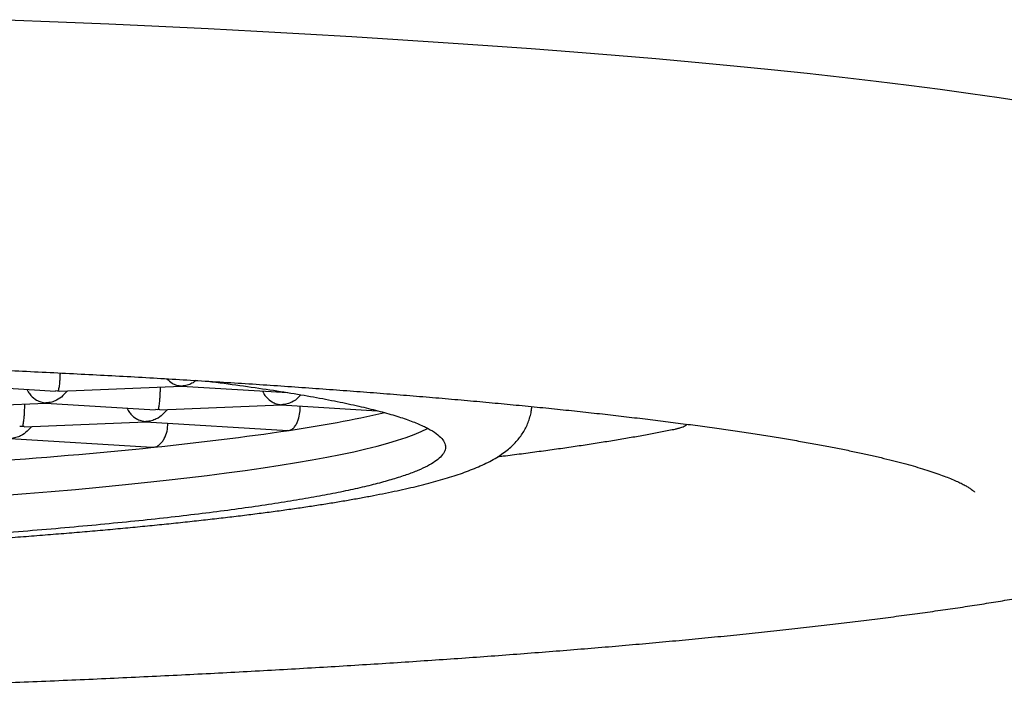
# Model space of a CAD drawing. Header units: millimetres. Extents: x 8 to 1110, y 12 to 730.
# Tile 21 of 27: x 633.75 to 640.29, y 599.56 to 604.07. Entities that reach past the tile are written whole.
import ezdxf

# ---------------------------------------------------------------- set-up
doc = ezdxf.new("R2010")
doc.units = ezdxf.units.MM

msp = doc.modelspace()

# ---------------------------------------------------------------- linework, layer by layer
at = {"color": 7, "linetype": 'Continuous', "lineweight": 30}
for p, q in [((633.2607, 601.6503), (633.9883, 601.6059)), ((634.0185, 601.6055), (634.825, 601.6383)), ((634.8247, 601.6383), (635.5323, 601.5952)), ((634.8265, 601.6391), (634.825, 601.6394)), ((634.005, 601.6057), (633.9884, 601.607)), ((634.005, 601.6057), (634.0184, 601.6066)), ((634.0372, 601.5755), (634.0694, 601.6076)), ((635.6012, 601.5636), (635.6187, 601.581)), ((633.1179, 601.4935), (633.9245, 601.5262)), ((633.9242, 601.5262), (634.6518, 601.4818)), ((633.926, 601.527), (633.9245, 601.5273)), ((634.6821, 601.4815), (635.4885, 601.5143)), ((635.4883, 601.5143), (636.1258, 601.4754)), ((635.49, 601.5151), (635.4885, 601.5154)), ((635.6143, 601.5058), (635.6143, 601.5066)), ((634.6685, 601.4817), (634.6519, 601.4829)), ((634.6821, 601.4826), (634.6685, 601.4817)), ((634.7007, 601.4515), (634.733, 601.4836)), ((633.768, 601.3696), (633.7514, 601.3709)), ((633.7816, 601.3705), (633.768, 601.3696)), ((633.7816, 601.3694), (634.588, 601.4022)), ((633.8002, 601.3394), (633.8324, 601.3715)), ((634.5877, 601.4022), (635.5321, 601.3446)), ((634.5895, 601.403), (634.588, 601.4033)), ((634.7355, 601.3924), (634.7355, 601.3932)), ((635.5322, 601.3455), (635.5402, 601.345)), ((633.6872, 601.2901), (634.6294, 601.2326)), ((634.6295, 601.2339), (634.6397, 601.2329))]:
    msp.add_line(p, q, dxfattribs=at)
at = {"color": 7, "linetype": 'Continuous', "lineweight": 30, "flags": 128}
for points in [[(633.6645, 604.0701), (634.0057, 604.0564), (634.3426, 604.0419), (634.6751, 604.0267), (635.0029, 604.0107), (635.3257, 603.9939), (635.6434, 603.9764), (635.9558, 603.9583), (636.2626, 603.9394), (636.5636, 603.9198), (636.8586, 603.8995), (637.1475, 603.8786), (637.4299, 603.857), (637.7058, 603.8347), (637.9749, 603.8119), (638.237, 603.7884), (638.492, 603.7644), (638.7397, 603.7398), (638.9799, 603.7146), (639.2125, 603.6889), (639.4373, 603.6627), (639.6541, 603.6359), (639.8628, 603.6087), (640.0633, 603.581), (640.2553, 603.5529), (640.4389, 603.5243)], [(633.6258, 600.9119), (633.7954, 600.9253), (633.9608, 600.9391), (634.1221, 600.9533), (634.279, 600.9678), (634.4316, 600.9827), (634.5796, 600.998), (634.723, 601.0135), (634.8616, 601.0294), (634.9955, 601.0456), (635.1244, 601.0621), (635.2483, 601.0789), (635.3671, 601.096), (635.4808, 601.1133), (635.5892, 601.1309), (635.6923, 601.1487), (635.79, 601.1668), (635.8823, 601.1851), (635.969, 601.2035), (636.0502, 601.2222), (636.1257, 601.2411), (636.1955, 601.2601), (636.2596, 601.2792), (636.318, 601.2986), (636.3705, 601.318), (636.4171, 601.3375), (636.4579, 601.3572), (636.4604, 601.3585)]]:
    msp.add_lwpolyline(points, dxfattribs=at)
at = {"color": 7, "linetype": 'Continuous', "lineweight": 30}
for centre, radius, start, end in [((634.3851, 609.3255), 8.0637, 278.23557, 282.82531), ((632.6678, 620.7483), 19.6148, 275.76969, 278.42068), ((630.9051, 637.7959), 36.7533, 274.06061, 275.83192)]:
    msp.add_arc(centre, radius, start, end, dxfattribs=at)
for points, knots in [([(615.5645, 600.9359), (615.5644, 600.9358), (615.5641, 600.9354), (615.5666, 600.9382), (615.5727, 600.9437), (615.5828, 600.9517), (615.5972, 600.9616), (615.6161, 600.9732), (615.6397, 600.9862), (615.6683, 601.0004), (615.7018, 601.0156), (615.7403, 601.0316), (615.7839, 601.0482), (615.8324, 601.0653), (615.8859, 601.0828), (615.9443, 601.1007), (616.0076, 601.1187), (616.0757, 601.1369), (616.1485, 601.1553), (616.2259, 601.1736), (616.308, 601.1921), (616.3946, 601.2104), (616.4856, 601.2288), (616.5811, 601.2471), (616.6809, 601.2653), (616.7851, 601.2834), (616.8935, 601.3014), (617.006, 601.3192), (617.1227, 601.3369), (617.2435, 601.3544), (617.3683, 601.3718), (617.4971, 601.389), (617.6298, 601.4059), (617.7664, 601.4227), (617.9067, 601.4393), (618.0508, 601.4556), (618.1985, 601.4717), (618.3499, 601.4876), (618.5048, 601.5032), (618.6632, 601.5186), (618.8251, 601.5337), (618.9903, 601.5486), (619.1588, 601.5631), (619.3306, 601.5774), (619.5055, 601.5915), (619.6836, 601.6052), (619.8647, 601.6186), (620.0487, 601.6317), (620.2357, 601.6446), (620.4255, 601.6571), (620.618, 601.6693), (620.8132, 601.6811), (621.011, 601.6927), (621.2114, 601.7039), (621.4142, 601.7148), (621.6194, 601.7253), (621.827, 601.7355), (622.0367, 601.7454), (622.2486, 601.7549), (622.4626, 601.764), (622.6785, 601.7728), (622.8964, 601.7812), (623.1161, 601.7893), (623.3376, 601.797), (623.5607, 601.8043), (623.7854, 601.8112), (624.0116, 601.8178), (624.2392, 601.824), (624.4682, 601.8298), (624.6984, 601.8352), (624.9298, 601.8403), (625.1622, 601.8449), (625.3956, 601.8492), (625.6299, 601.853), (625.8651, 601.8565), (626.1009, 601.8596), (626.3375, 601.8623), (626.5745, 601.8646), (626.812, 601.8665), (627.0499, 601.868), (627.2881, 601.8691), (627.5265, 601.8698), (627.765, 601.8701), (628.0036, 601.87), (628.242, 601.8695), (628.4803, 601.8686), (628.7184, 601.8673), (628.9561, 601.8656), (629.1935, 601.8636), (629.4303, 601.8611), (629.6665, 601.8582), (629.902, 601.8549), (630.1368, 601.8513), (630.3707, 601.8472), (630.6037, 601.8428), (630.8356, 601.8379), (631.0665, 601.8327), (631.2961, 601.8271), (631.5244, 601.8211), (631.7514, 601.8147), (631.9769, 601.808), (632.2009, 601.8009), (632.4232, 601.7934), (632.6439, 601.7855), (632.8628, 601.7773), (633.0798, 601.7687), (633.2948, 601.7597), (633.5078, 601.7504), (633.7187, 601.7407), (633.9274, 601.7307), (634.1339, 601.7204), (634.338, 601.7097), (634.5397, 601.6986), (634.7389, 601.6872), (634.9355, 601.6755), (635.1295, 601.6635), (635.3208, 601.6512), (635.5093, 601.6385), (635.6949, 601.6255), (635.8776, 601.6123), (636.0573, 601.5987), (636.2339, 601.5848), (636.4074, 601.5707), (636.5777, 601.5562), (636.7447, 601.5415), (636.9084, 601.5265), (637.0687, 601.5113), (637.2255, 601.4958), (637.3788, 601.48), (637.5286, 601.464), (637.6747, 601.4478), (637.8171, 601.4313), (637.9557, 601.4147), (638.0905, 601.3978), (638.2215, 601.3807), (638.3485, 601.3634), (638.4716, 601.3459), (638.5906, 601.3283), (638.7055, 601.3105), (638.8163, 601.2925), (638.9228, 601.2744), (639.0252, 601.2562), (639.1232, 601.2379), (639.2168, 601.2195), (639.306, 601.201), (639.3908, 601.1825), (639.471, 601.164), (639.5466, 601.1455), (639.6176, 601.1271), (639.6838, 601.1087), (639.7452, 601.0905), (639.8018, 601.0725), (639.8534, 601.0549), (639.9, 601.0376), (639.9415, 601.0209), (639.9779, 601.0049), (640.0092, 600.9898), (640.0352, 600.9758), (640.0561, 600.9632), (640.0719, 600.9525), (640.083, 600.9438), (640.0893, 600.9381), (640.0917, 600.9352), (640.0913, 600.9357), (640.0913, 600.9359)], [0, 0, 0, 0, 0.001706, 0.006347, 0.011076, 0.015939, 0.020956, 0.026133, 0.031464, 0.03694, 0.042547, 0.048268, 0.05409, 0.059997, 0.065976, 0.072017, 0.078109, 0.084245, 0.090417, 0.096619, 0.102848, 0.109098, 0.115367, 0.121652, 0.12795, 0.13426, 0.140581, 0.14691, 0.153247, 0.15959, 0.165939, 0.172294, 0.178653, 0.185016, 0.191383, 0.197753, 0.204125, 0.210501, 0.216878, 0.223258, 0.22964, 0.236023, 0.242408, 0.248795, 0.255182, 0.261571, 0.267961, 0.274352, 0.280744, 0.287136, 0.29353, 0.299924, 0.306319, 0.312714, 0.31911, 0.325507, 0.331904, 0.338301, 0.344699, 0.351097, 0.357495, 0.363894, 0.370293, 0.376693, 0.383093, 0.389493, 0.395893, 0.402293, 0.408694, 0.415094, 0.421495, 0.427896, 0.434297, 0.440699, 0.4471, 0.453501, 0.459903, 0.466305, 0.472706, 0.479108, 0.48551, 0.491912, 0.498313, 0.504715, 0.511117, 0.517519, 0.523921, 0.530322, 0.536724, 0.543126, 0.549528, 0.555929, 0.56233, 0.568732, 0.575133, 0.581534, 0.587935, 0.594336, 0.600737, 0.607137, 0.613538, 0.619938, 0.626338, 0.632737, 0.639137, 0.645536, 0.651935, 0.658333, 0.664732, 0.671129, 0.677527, 0.683924, 0.69032, 0.696716, 0.703112, 0.709506, 0.715901, 0.722294, 0.728687, 0.735079, 0.74147, 0.74786, 0.754249, 0.760637, 0.767023, 0.773409, 0.779792, 0.786174, 0.792555, 0.798933, 0.805309, 0.811682, 0.818053, 0.824421, 0.830785, 0.837145, 0.843501, 0.849852, 0.856198, 0.862537, 0.868869, 0.875192, 0.881506, 0.887809, 0.894099, 0.900375, 0.906632, 0.91287, 0.919082, 0.925267, 0.931417, 0.937526, 0.943586, 0.949588, 0.95552, 0.961369, 0.96712, 0.972756, 0.978259, 0.983614, 0.988806, 0.993831, 0.998694, 1, 1, 1, 1]), ([(634.0193, 601.726), (634.0192, 601.7218), (634.0188, 601.7075), (634.0176, 601.6847), (634.0154, 601.6535), (634.0117, 601.629), (634.0083, 601.6116), (634.0061, 601.6077), (634.005, 601.6057)], [0, 0, 0, 0, 0.0624012, 0.2100117, 0.3658417, 0.6270789, 0.7996252, 1, 1, 1, 1]), ([(634.7276, 601.6878), (634.7393, 601.677), (634.7591, 601.6587), (634.7937, 601.6436), (634.815, 601.6407), (634.8265, 601.6391)], [0, 0, 0, 0, 0.402759, 0.679095, 1, 1, 1, 1]), ([(634.6834, 601.6326), (634.6834, 601.6277), (634.6833, 601.613), (634.6824, 601.5885), (634.6811, 601.5606), (634.6789, 601.5295), (634.6752, 601.505), (634.6718, 601.4876), (634.6696, 601.4837), (634.6685, 601.4817)], [0, 0, 0, 0, 0.0611104, 0.1835878, 0.3121193, 0.4478079, 0.6752798, 0.8255241, 1, 1, 1, 1]), ([(634.922, 601.6763), (634.9133, 601.6694), (634.8956, 601.6553), (634.8626, 601.6432), (634.8391, 601.6405), (634.8265, 601.6391)], [0, 0, 0, 0, 0.307268, 0.627787, 1, 1, 1, 1]), ([(634.9893, 601.6721), (634.9925, 601.6717), (635.0716, 601.6624), (635.2139, 601.6431), (635.4144, 601.6145), (635.5976, 601.5852), (635.7654, 601.5555), (635.9172, 601.5253), (636.054, 601.4946), (636.1762, 601.4632), (636.2832, 601.4312), (636.3745, 601.3986), (636.4493, 601.3657), (636.5074, 601.3325), (636.5484, 601.2994), (636.5728, 601.2663), (636.5804, 601.2333), (636.5728, 601.2004), (636.554, 601.1785), (636.5446, 601.1675)], [0, 0, 0, 0, 0.00268, 0.065574, 0.128468, 0.191362, 0.253133, 0.314904, 0.376675, 0.438446, 0.50134, 0.564234, 0.627128, 0.690022, 0.752916, 0.814687, 0.876458, 0.938229, 1, 1, 1, 1]), ([(633.7998, 601.6174), (633.8022, 601.612), (633.8089, 601.597), (633.8295, 601.5706), (633.8582, 601.5472), (633.8931, 601.5314), (633.9145, 601.5285), (633.926, 601.527)], [0, 0, 0, 0, 0.097764, 0.275736, 0.574092, 0.771154, 1, 1, 1, 1]), ([(634.0372, 601.5755), (634.0371, 601.5754), (634.0258, 601.5617), (634.0001, 601.5466), (633.9623, 601.5308), (633.9387, 601.5283), (633.926, 601.527)], [0, 0, 0, 0, 0.00228, 0.413284, 0.684751, 1, 1, 1, 1]), ([(635.3638, 601.6054), (635.3662, 601.6001), (635.373, 601.585), (635.3935, 601.5587), (635.4223, 601.5353), (635.4571, 601.5195), (635.4785, 601.5166), (635.49, 601.5151)], [0, 0, 0, 0, 0.097764, 0.275736, 0.574092, 0.771154, 1, 1, 1, 1]), ([(635.6012, 601.5636), (635.6011, 601.5635), (635.5898, 601.5497), (635.5641, 601.5347), (635.5263, 601.5189), (635.5027, 601.5164), (635.49, 601.5151)], [0, 0, 0, 0, 0.00228, 0.413284, 0.684751, 1, 1, 1, 1]), ([(627.8279, 600.4463), (627.8968, 600.4463), (627.9939, 600.4464), (628.1378, 600.4467), (628.2614, 600.4471), (628.4088, 600.4479), (628.5638, 600.4488), (628.7262, 600.4501), (628.8937, 600.4517), (629.0651, 600.4536), (629.2394, 600.4559), (629.4158, 600.4585), (629.5937, 600.4614), (629.7726, 600.4646), (629.9522, 600.4683), (630.1322, 600.4722), (630.3122, 600.4765), (630.492, 600.4812), (630.6714, 600.4862), (630.8502, 600.4915), (631.0283, 600.4972), (631.2054, 600.5032), (631.3815, 600.5095), (631.5563, 600.5162), (631.7298, 600.5233), (631.9018, 600.5306), (632.0722, 600.5383), (632.2409, 600.5463), (632.4078, 600.5546), (632.5728, 600.5633), (632.7357, 600.5722), (632.8966, 600.5815), (633.0552, 600.591), (633.2116, 600.6009), (633.3655, 600.611), (633.517, 600.6214), (633.666, 600.6321), (633.8123, 600.6431), (633.956, 600.6544), (634.0969, 600.6659), (634.235, 600.6777), (634.3702, 600.6897), (634.5025, 600.702), (634.6317, 600.7145), (634.7579, 600.7273), (634.881, 600.7403), (635.0009, 600.7535), (635.1176, 600.7669), (635.231, 600.7806), (635.3412, 600.7944), (635.448, 600.8085), (635.5515, 600.8228), (635.6516, 600.8373), (635.7484, 600.852), (635.8417, 600.8669), (635.9317, 600.882), (636.0182, 600.8973), (636.1013, 600.9128), (636.1811, 600.9285), (636.2575, 600.9445), (636.3307, 600.9607), (636.4005, 600.9772), (636.4673, 600.9941), (636.531, 601.0114), (636.5918, 601.0292), (636.6499, 601.0476), (636.7055, 601.0668), (636.7589, 601.0871), (636.8103, 601.1088), (636.8599, 601.1324), (636.9066, 601.1578), (636.9492, 601.1846), (636.9865, 601.2122), (637.0189, 601.24), (637.047, 601.2685), (637.0717, 601.298), (637.0933, 601.329), (637.1119, 601.3618), (637.1276, 601.3965), (637.1398, 601.4333), (637.1482, 601.469), (637.1503, 601.4927), (637.1513, 601.503)], [0, 0, 0, 0, 0.0145136, 0.0204524, 0.0303056, 0.0405469, 0.0515404, 0.0630191, 0.074875, 0.087022, 0.0993989, 0.1119604, 0.1246721, 0.1375078, 0.1504469, 0.1634728, 0.1765725, 0.1897351, 0.2029516, 0.2162146, 0.2295176, 0.2428554, 0.2562233, 0.2696172, 0.2830337, 0.2964697, 0.3099224, 0.3233894, 0.3368685, 0.3503577, 0.3638553, 0.3773595, 0.390869, 0.4043823, 0.4178981, 0.4314153, 0.4449328, 0.4584494, 0.4719642, 0.4854763, 0.4989848, 0.512489, 0.525988, 0.5394811, 0.5529677, 0.5664471, 0.5799189, 0.5933825, 0.6068376, 0.6202839, 0.6337213, 0.6471499, 0.6605698, 0.6739815, 0.6873859, 0.7007843, 0.7141785, 0.727571, 0.7409653, 0.7543663, 0.7677804, 0.7812164, 0.7946861, 0.8082056, 0.8217966, 0.8354886, 0.8493206, 0.8633413, 0.8775995, 0.8920969, 0.9065843, 0.9200951, 0.9319639, 0.9422756, 0.9513991, 0.9596596, 0.9673018, 0.9745105, 0.9814293, 0.9881737, 0.9948384, 1, 1, 1, 1]), ([(633.7829, 601.5205), (633.7829, 601.5156), (633.7827, 601.5009), (633.7819, 601.4764), (633.7806, 601.4485), (633.7784, 601.4174), (633.7747, 601.3929), (633.7713, 601.3755), (633.7691, 601.3716), (633.768, 601.3696)], [0, 0, 0, 0, 0.06111, 0.183588, 0.312119, 0.447808, 0.67528, 0.825524, 1, 1, 1, 1]), ([(634.4633, 601.4934), (634.4657, 601.488), (634.4724, 601.4729), (634.493, 601.4466), (634.5217, 601.4232), (634.5566, 601.4074), (634.578, 601.4045), (634.5895, 601.403)], [0, 0, 0, 0, 0.097764, 0.275736, 0.574092, 0.771154, 1, 1, 1, 1]), ([(635.5402, 601.345), (635.5468, 601.347), (635.5596, 601.3508), (635.5768, 601.3679), (635.5907, 601.3896), (635.6036, 601.4208), (635.6128, 601.4604), (635.6138, 601.492), (635.6143, 601.5058)], [0, 0, 0, 0, 0.168618, 0.324829, 0.468625, 0.6, 0.824597, 1, 1, 1, 1]), ([(634.7007, 601.4515), (634.7006, 601.4514), (634.6893, 601.4376), (634.6636, 601.4226), (634.6258, 601.4068), (634.6022, 601.4043), (634.5895, 601.403)], [0, 0, 0, 0, 0.00228, 0.413284, 0.684751, 1, 1, 1, 1]), ([(634.6397, 601.2329), (634.6468, 601.2343), (634.6609, 601.2372), (634.6805, 601.2501), (634.6976, 601.2679), (634.7159, 601.2964), (634.732, 601.3385), (634.7344, 601.3749), (634.7355, 601.3924)], [0, 0, 0, 0, 0.141985, 0.279164, 0.411545, 0.53914, 0.778943, 1, 1, 1, 1]), ([(638.1133, 601.3563), (638.1202, 601.3578), (638.1371, 601.3614), (638.161, 601.3711), (638.1766, 601.381), (638.1837, 601.3855)], [0, 0, 0, 0, 0.2784, 0.672824, 1, 1, 1, 1]), ([(633.8002, 601.3394), (633.8001, 601.3393), (633.7888, 601.3256), (633.7631, 601.3105), (633.7253, 601.2947), (633.7017, 601.2922), (633.689, 601.2909)], [0, 0, 0, 0, 0.00228, 0.413284, 0.684751, 1, 1, 1, 1]), ([(636.9261, 601.1708), (636.9376, 601.1722), (636.9908, 601.1786), (637.0824, 601.1903), (637.2007, 601.2059), (637.3152, 601.2216), (637.4263, 601.2375), (637.5339, 601.2537), (637.6379, 601.27), (637.7385, 601.2864), (637.8354, 601.3031), (637.9288, 601.3199), (638.0184, 601.3368), (638.0797, 601.3488), (638.1102, 601.3552), (638.1132, 601.3559)], [0, 0, 0, 0, 0.0244769, 0.1127628, 0.2009666, 0.2890843, 0.3771122, 0.4650472, 0.5528864, 0.6406276, 0.7282696, 0.815812, 0.9032561, 0.9906051, 1, 1, 1, 1]), ([(613.5784, 600.9849), (613.5783, 600.9794), (613.5779, 600.9615), (613.582, 600.9313), (613.5904, 600.8953), (613.603, 600.8608), (613.6192, 600.8278), (613.639, 600.7962), (613.6625, 600.7657), (613.6902, 600.7357), (613.7228, 600.7059), (613.7611, 600.676), (613.8058, 600.646), (613.8568, 600.6162), (613.9132, 600.5873), (613.974, 600.5596), (614.0383, 600.5332), (614.1061, 600.5078), (614.1773, 600.4832), (614.2523, 600.4594), (614.3309, 600.4361), (614.4133, 600.4132), (614.4996, 600.3908), (614.5898, 600.3688), (614.6839, 600.347), (614.782, 600.3256), (614.884, 600.3044), (614.99, 600.2835), (615.0999, 600.2628), (615.2138, 600.2424), (615.3316, 600.2222), (615.4533, 600.2023), (615.5789, 600.1826), (615.7084, 600.1632), (615.8417, 600.1439), (615.9787, 600.125), (616.1196, 600.1062), (616.2641, 600.0877), (616.4124, 600.0695), (616.5643, 600.0515), (616.7197, 600.0338), (616.8788, 600.0163), (617.0413, 599.9991), (617.2073, 599.9822), (617.3767, 599.9655), (617.5494, 599.9491), (617.7255, 599.933), (617.9047, 599.9172), (618.0872, 599.9017), (618.2729, 599.8864), (618.4616, 599.8715), (618.6533, 599.8569), (618.8479, 599.8426), (619.0455, 599.8286), (619.2459, 599.8149), (619.4491, 599.8015), (619.6549, 599.7884), (619.8635, 599.7757), (620.0745, 599.7633), (620.2881, 599.7513), (620.5042, 599.7396), (620.7226, 599.7282), (620.9432, 599.7172), (621.1662, 599.7065), (621.3912, 599.6962), (621.6184, 599.6862), (621.8476, 599.6766), (622.0786, 599.6674), (622.3116, 599.6585), (622.5464, 599.65), (622.7828, 599.6419), (623.0209, 599.6341), (623.2605, 599.6268), (623.5017, 599.6198), (623.7442, 599.6131), (623.988, 599.6069), (624.2331, 599.601), (624.4794, 599.5956), (624.7267, 599.5905), (624.9751, 599.5858), (625.2243, 599.5815), (625.4744, 599.5776), (625.7253, 599.5741), (625.9769, 599.571), (626.229, 599.5683), (626.4817, 599.566), (626.7348, 599.5641), (626.9883, 599.5625), (627.242, 599.5614), (627.4959, 599.5607), (627.75, 599.5604), (628.004, 599.5604), (628.258, 599.5609), (628.5119, 599.5618), (628.7655, 599.5631), (629.0189, 599.5647), (629.2718, 599.5668), (629.5243, 599.5693), (629.7762, 599.5722), (630.0275, 599.5754), (630.2781, 599.5791), (630.5279, 599.5831), (630.7768, 599.5876), (631.0248, 599.5924), (631.2717, 599.5977), (631.5175, 599.6033), (631.7621, 599.6093), (632.0055, 599.6157), (632.2475, 599.6224), (632.488, 599.6296), (632.727, 599.6371), (632.9645, 599.645), (633.2003, 599.6533), (633.4343, 599.6619), (633.6666, 599.6709), (633.8969, 599.6803), (634.1253, 599.69), (634.3517, 599.7001), (634.5759, 599.7106), (634.7979, 599.7214), (635.0177, 599.7325), (635.2352, 599.744), (635.4503, 599.7559), (635.6629, 599.7681), (635.873, 599.7806), (636.0804, 599.7934), (636.2852, 599.8066), (636.4873, 599.8201), (636.6866, 599.8339), (636.883, 599.848), (637.0765, 599.8625), (637.2671, 599.8772), (637.4545, 599.8923), (637.6389, 599.9076), (637.8201, 599.9232), (637.9981, 599.9392), (638.1728, 599.9554), (638.3443, 599.9719), (638.5123, 599.9886), (638.6769, 600.0056), (638.838, 600.0229), (638.9956, 600.0405), (639.1496, 600.0583), (639.3, 600.0764), (639.4467, 600.0947), (639.5897, 600.1133), (639.729, 600.1321), (639.8645, 600.1511), (639.9962, 600.1704), (640.124, 600.1899), (640.2479, 600.2097), (640.368, 600.2296), (640.4841, 600.2499), (640.5962, 600.2703), (640.7044, 600.291), (640.8085, 600.3119), (640.9087, 600.3331), (641.0049, 600.3545), (641.0971, 600.3762), (641.1852, 600.3982), (641.2694, 600.4206), (641.3497, 600.4433), (641.4261, 600.4664), (641.4987, 600.49), (641.5675, 600.5142), (641.6326, 600.5392), (641.6943, 600.5651), (641.7526, 600.5922), (641.8076, 600.621), (641.8593, 600.6518), (641.905, 600.6835), (641.9438, 600.7153), (641.9757, 600.746), (642.0025, 600.777), (642.0249, 600.8083), (642.0433, 600.8405), (642.0584, 600.8748), (642.0697, 600.9112), (642.0767, 600.9486), (642.0775, 600.9733), (642.0779, 600.985)], [0, 0, 0, 0, 0.001506, 0.004979, 0.008465, 0.012014, 0.015685, 0.019545, 0.023671, 0.028154, 0.033088, 0.038552, 0.044547, 0.050933, 0.057467, 0.063929, 0.070276, 0.076515, 0.082665, 0.088743, 0.094764, 0.100739, 0.106678, 0.112588, 0.118473, 0.124339, 0.130187, 0.136022, 0.141845, 0.147658, 0.153462, 0.159258, 0.165049, 0.170833, 0.176613, 0.182388, 0.18816, 0.193928, 0.199693, 0.205456, 0.211216, 0.216973, 0.222729, 0.228484, 0.234236, 0.239987, 0.245737, 0.251486, 0.257234, 0.26298, 0.268726, 0.274471, 0.280215, 0.285958, 0.291701, 0.297443, 0.303184, 0.308925, 0.314666, 0.320406, 0.326146, 0.331885, 0.337624, 0.343363, 0.349101, 0.354839, 0.360577, 0.366314, 0.372051, 0.377788, 0.383525, 0.389262, 0.394998, 0.400735, 0.406471, 0.412207, 0.417943, 0.423679, 0.429414, 0.43515, 0.440886, 0.446621, 0.452356, 0.458092, 0.463827, 0.469562, 0.475297, 0.481032, 0.486767, 0.492503, 0.498238, 0.503973, 0.509708, 0.515443, 0.521178, 0.526913, 0.532648, 0.538383, 0.544118, 0.549854, 0.555589, 0.561324, 0.56706, 0.572795, 0.578531, 0.584267, 0.590002, 0.595738, 0.601474, 0.607211, 0.612947, 0.618683, 0.62442, 0.630157, 0.635894, 0.641631, 0.647369, 0.653106, 0.658844, 0.664583, 0.670321, 0.67606, 0.681799, 0.687539, 0.693279, 0.699019, 0.70476, 0.710502, 0.716244, 0.721986, 0.72773, 0.733474, 0.739218, 0.744964, 0.75071, 0.756457, 0.762206, 0.767955, 0.773706, 0.779458, 0.785212, 0.790967, 0.796724, 0.802484, 0.808245, 0.814009, 0.819776, 0.825546, 0.83132, 0.837098, 0.84288, 0.848668, 0.854461, 0.860262, 0.86607, 0.871888, 0.877716, 0.883557, 0.889413, 0.895287, 0.901182, 0.907103, 0.913056, 0.919048, 0.925088, 0.931189, 0.937365, 0.943633, 0.950011, 0.956501, 0.963042, 0.968526, 0.973464, 0.97792, 0.981993, 0.985775, 0.989348, 0.993143, 0.996768, 1, 1, 1, 1])]:
    msp.add_open_spline(points, degree=3, knots=knots, dxfattribs=at)
msp.add_open_spline([(636.5446, 601.1675), (636.5333, 601.1576), (636.5107, 601.1377), (636.4599, 601.1081), (636.3968, 601.0787), (636.3201, 601.0495), (636.2305, 601.0205), (636.1278, 600.992), (636.0124, 600.9637), (635.8844, 600.9359), (635.7439, 600.9086), (635.5912, 600.8818), (635.4266, 600.8555), (635.2502, 600.8298), (635.0624, 600.8047), (634.8634, 600.7803), (634.6536, 600.7565), (634.4333, 600.7336), (634.2028, 600.7113), (633.9623, 600.6899), (633.713, 600.6693), (633.5392, 600.6563), (633.4523, 600.6498)], degree=3, dxfattribs=at)

doc.saveas('drawing.dxf')
